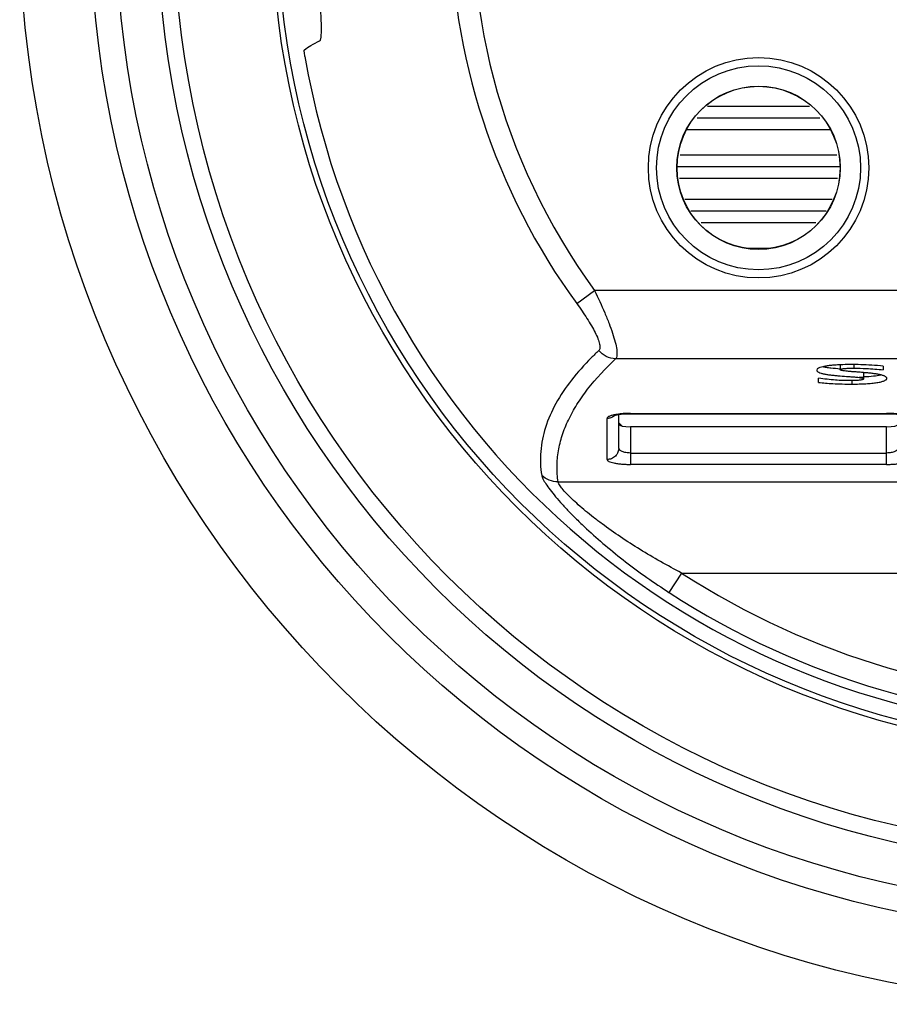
# Model space of a CAD drawing. Header units: millimetres. Extents: x 30 to 123, y 16 to 200.
# Tile 2 of 18: x 30 to 67, y 107 to 149. Entities that reach past the tile are written whole.
import ezdxf

# ---------------------------------------------------------------- set-up
doc = ezdxf.new("R2010")
doc.units = ezdxf.units.MM
doc.header["$LTSCALE"] = 14.011522
doc.layers.get('0').update_dxf_attribs({"linetype": 'CONTINUOUS'})

msp = doc.modelspace()

# ---------------------------------------------------------------- linework, layer by layer
at = {"color": 7}
for p, q in [((59.061, 145.323), (63.444, 145.323)), ((58.619, 144.823), (63.891, 144.823)), ((58.176, 144.323), (64.338, 144.323)), ((57.891, 143.223), (64.619, 143.223)), ((57.768, 142.723), (64.743, 142.723)), ((57.867, 142.223), (64.644, 142.223)), ((58.091, 141.323), (64.422, 141.323)), ((58.352, 140.823), (64.157, 140.823)), ((58.799, 140.323), (63.715, 140.323)), ((60.777, 139.223), (61.748, 139.223)), ((53.449, 136.842), (54.218, 137.403)), ((98.293, 137.403), (54.218, 137.403)), ((97.39, 134.468), (55.121, 134.468)), ((64.759, 134.21), (64.759, 134.004)), ((65.341, 134.22), (65.341, 134.07)), ((66.609, 134.158), (66.609, 133.999)), ((63.834, 133.461), (63.834, 133.636)), ((65.763, 133.879), (65.763, 133.611)), ((65.779, 133.691), (65.763, 133.69)), ((65.261, 133.534), (65.261, 133.386)), ((54.755, 130.149), (54.755, 131.913)), ((55.255, 130.638), (55.255, 132.078)), ((55.748, 132.115), (66.755, 132.115)), ((55.755, 132.115), (55.755, 132.126)), ((55.755, 132.126), (66.755, 132.126)), ((66.755, 132.115), (66.755, 132.126)), ((55.388, 131.59), (55.255, 131.723)), ((55.755, 131.554), (55.755, 129.937)), ((66.755, 131.554), (55.755, 131.554)), ((66.755, 129.937), (66.755, 131.554)), ((55.755, 130.426), (66.755, 130.426)), ((66.755, 129.937), (55.755, 129.937)), ((52.651, 129.185), (99.86, 129.185)), ((57.953, 125.273), (57.411, 124.438)), ((57.953, 125.273), (94.558, 125.273))]:
    msp.add_line(p, q, dxfattribs=at)
for points in [[(55.056, 132.037), (55.106, 132.053), (55.352, 132.095), (55.748, 132.115)], [(66.755, 132.115), (66.758, 132.115), (67.173, 132.093), (67.419, 132.049), (67.444, 132.041)]]:
    msp.add_lwpolyline(points, dxfattribs=at)
for centre, radius in [((76.255, 153.473), 46.72), ((76.255, 153.473), 43.68), ((76.255, 153.473), 42.58), ((76.255, 153.473), 40.8), ((76.255, 153.473), 40.089), ((76.255, 153.473), 35.887), ((76.255, 153.473), 35.65), ((61.255, 142.673), 4.731), ((61.255, 142.673), 4.38), ((61.255, 142.673), 3.509), ((61.255, 142.673), 3.5)]:
    msp.add_circle(centre, radius, dxfattribs=at)
for centre, radius, start, end in [((76.255, 153.473), 27.275, 323.8988, 216.1012), ((76.255, 153.473), 28.226, 180, 216.1011), ((76.255, 153.473), 35, 189.9087, 350.0913), ((65.325, 143.05), 9.37, 271.5268, 272.6734), ((54.76, 132.416), 0.501, 308.0788, 310.5714), ((54.769, 132.406), 0.487, 310.5644, 314.2806), ((76.255, 153.473), 33.619, 237.0164, 302.9836), ((76.255, 153.473), 34.614, 237.0168, 302.9832)]:
    msp.add_arc(centre, radius, start, end, dxfattribs=at)
for centre, start_param, end_param in [((55.755, 131.661), 3.141593, 4.712389), ((66.755, 131.661), -1.570796, 0)]:
    msp.add_ellipse(centre, major_axis=(0.5, 0), ratio=0.212557, start_param=start_param, end_param=end_param, dxfattribs=at)
for points, knots in [([(42.413, 148.124), (42.421, 148.128), (42.437, 148.146), (42.453, 148.184), (42.467, 148.239), (42.482, 148.344), (42.492, 148.515), (42.492, 148.761), (42.482, 149.057), (42.462, 149.39), (42.435, 149.749), (42.412, 149.996), (42.4, 150.121)], [0, 0, 0, 0, 0.013666, 0.033733, 0.061467, 0.097178, 0.19198, 0.315681, 0.464033, 0.631633, 0.812548, 1, 1, 1, 1]), ([(41.758, 147.732), (41.844, 147.806), (42.056, 147.95), (42.284, 148.065), (42.413, 148.124)], [0, 0, 0, 0, 0.444964, 1, 1, 1, 1]), ([(41.777, 147.451), (41.772, 147.487), (41.765, 147.54), (41.758, 147.606), (41.755, 147.647), (41.753, 147.679), (41.753, 147.705), (41.754, 147.721), (41.756, 147.73), (41.758, 147.732)], [0, 0, 0, 0, 0.393102, 0.560834, 0.704464, 0.821687, 0.910451, 0.96968, 1, 1, 1, 1]), ([(54.218, 137.403), (54.37, 137.089), (54.585, 136.622), (54.836, 136.007), (54.988, 135.585), (55.101, 135.21), (55.161, 134.93), (55.177, 134.741), (55.175, 134.63), (55.158, 134.539), (55.135, 134.488), (55.121, 134.468)], [0, 0, 0, 0, 0.335235, 0.493095, 0.63825, 0.765465, 0.869624, 0.911925, 0.947432, 0.976463, 1, 1, 1, 1]), ([(53.449, 136.842), (53.526, 136.737), (53.676, 136.526), (53.887, 136.211), (54.077, 135.904), (54.238, 135.614), (54.36, 135.352), (54.428, 135.154), (54.449, 135.019), (54.448, 134.94), (54.432, 134.874), (54.408, 134.84), (54.395, 134.827)], [0, 0, 0, 0, 0.170399, 0.3369, 0.495718, 0.641701, 0.76929, 0.872238, 0.913126, 0.947186, 0.975455, 1, 1, 1, 1]), ([(52.651, 129.185), (52.617, 129.405), (52.586, 129.851), (52.647, 130.524), (52.814, 131.194), (53.084, 131.861), (53.452, 132.525), (54.093, 133.435), (54.688, 134.064), (55.121, 134.468)], [0, 0, 0, 0, 0.109857, 0.219891, 0.332646, 0.450298, 0.574607, 0.707004, 1, 1, 1, 1]), ([(54.395, 134.827), (54.285, 134.723), (53.875, 134.32), (53.488, 133.892), (53.226, 133.558)], [0, 0, 0, 0, 0.262579, 1, 1, 1, 1]), ([(55.121, 134.468), (54.981, 134.475), (54.706, 134.548), (54.483, 134.724), (54.395, 134.827)], [0, 0, 0, 0, 0.508066, 1, 1, 1, 1]), ([(64.759, 134.213), (64.685, 134.21), (64.544, 134.202), (64.346, 134.185), (64.174, 134.163), (64.03, 134.137), (63.929, 134.111), (63.863, 134.087), (63.806, 134.061), (63.755, 134.023), (63.755, 133.988)], [0, 0, 0, 0, 0.211782, 0.400198, 0.564163, 0.702617, 0.814765, 0.860895, 0.900466, 1, 1, 1, 1]), ([(64.761, 134.031), (64.625, 134.042), (64.429, 134.06), (64.179, 134.094), (64.066, 134.116), (64.013, 134.128)], [0, 0, 0, 0, 0.539868, 0.784819, 1, 1, 1, 1]), ([(66.609, 134.158), (66.444, 134.173), (66.125, 134.198), (65.652, 134.221), (65.201, 134.226), (64.903, 134.22), (64.759, 134.213)], [0, 0, 0, 0, 0.269051, 0.517561, 0.766888, 1, 1, 1, 1]), ([(64.759, 134.004), (64.759, 134.011), (64.769, 134.02), (64.785, 134.027), (64.812, 134.037), (64.858, 134.046), (64.96, 134.059), (65.123, 134.068), (65.263, 134.07), (65.341, 134.07)], [0, 0, 0, 0, 0.031644, 0.056919, 0.089602, 0.177319, 0.2937, 0.603609, 1, 1, 1, 1]), ([(65.341, 134.07), (65.523, 134.07), (65.946, 134.058), (66.368, 134.022), (66.609, 133.999)], [0, 0, 0, 0, 0.428811, 1, 1, 1, 1]), ([(63.755, 133.988), (63.755, 133.979), (63.759, 133.959), (63.778, 133.934), (63.806, 133.911), (63.859, 133.881), (63.948, 133.85), (64.075, 133.82), (64.226, 133.794), (64.394, 133.772), (64.573, 133.753), (64.819, 133.732), (65.061, 133.715), (65.291, 133.698), (65.441, 133.685), (65.553, 133.673), (65.629, 133.662), (65.674, 133.654), (65.711, 133.644), (65.741, 133.635), (65.763, 133.621), (65.763, 133.611)], [0, 0, 0, 0, 0.013089, 0.027419, 0.044406, 0.064659, 0.115317, 0.178593, 0.252386, 0.334215, 0.42144, 0.511349, 0.688197, 0.769593, 0.842608, 0.904498, 0.930435, 0.952608, 0.970732, 0.984595, 1, 1, 1, 1]), ([(65.182, 133.534), (64.974, 133.534), (64.523, 133.55), (64.075, 133.603), (63.834, 133.636)], [0, 0, 0, 0, 0.461783, 1, 1, 1, 1]), ([(65.762, 133.88), (65.7, 133.885), (65.577, 133.895), (65.398, 133.908), (65.231, 133.921), (65.081, 133.934), (64.954, 133.948), (64.866, 133.961), (64.812, 133.973), (64.785, 133.982), (64.766, 133.991), (64.76, 134), (64.759, 134.004)], [0, 0, 0, 0, 0.184051, 0.362304, 0.529055, 0.678607, 0.805306, 0.903641, 0.940583, 0.968693, 0.987912, 1, 1, 1, 1]), ([(65.763, 133.611), (65.764, 133.604), (65.756, 133.593), (65.741, 133.584), (65.715, 133.573), (65.671, 133.563), (65.606, 133.552), (65.523, 133.544), (65.38, 133.536), (65.264, 133.534), (65.182, 133.534)], [0, 0, 0, 0, 0.033398, 0.057656, 0.088501, 0.171253, 0.282582, 0.422023, 0.588742, 1, 1, 1, 1]), ([(65.261, 133.386), (65.366, 133.386), (65.566, 133.388), (65.852, 133.4), (66.106, 133.419), (66.324, 133.445), (66.482, 133.474), (66.586, 133.503), (66.647, 133.524), (66.696, 133.547), (66.732, 133.572), (66.756, 133.6), (66.762, 133.622), (66.762, 133.632)], [0, 0, 0, 0, 0.200663, 0.384417, 0.548459, 0.690071, 0.806722, 0.855034, 0.896421, 0.930877, 0.958706, 0.980922, 1, 1, 1, 1]), ([(66.762, 133.632), (66.762, 133.641), (66.758, 133.659), (66.739, 133.684), (66.711, 133.706), (66.674, 133.727), (66.629, 133.745), (66.554, 133.77), (66.443, 133.796), (66.293, 133.822), (66.126, 133.844), (65.947, 133.863), (65.825, 133.874), (65.762, 133.88)], [0, 0, 0, 0, 0.024866, 0.052408, 0.085348, 0.124833, 0.171099, 0.223977, 0.347898, 0.492481, 0.652834, 0.823778, 1, 1, 1, 1]), ([(66.511, 133.776), (66.407, 133.751), (66.163, 133.715), (65.918, 133.698), (65.779, 133.691)], [0, 0, 0, 0, 0.434184, 1, 1, 1, 1]), ([(53.226, 133.558), (52.976, 133.239), (52.537, 132.593), (52.079, 131.557), (51.897, 130.675), (51.882, 129.98), (51.917, 129.637), (51.945, 129.466)], [0, 0, 0, 0, 0.275723, 0.528291, 0.765801, 0.882512, 1, 1, 1, 1]), ([(63.834, 133.461), (63.932, 133.45), (64.133, 133.429), (64.609, 133.392), (64.987, 133.386), (65.261, 133.386)], [0, 0, 0, 0, 0.206142, 0.424586, 1, 1, 1, 1]), ([(55.17, 132.086), (55.111, 132.077), (55.028, 132.061), (54.927, 132.033), (54.867, 132.012), (54.819, 131.99), (54.778, 131.963), (54.755, 131.932), (54.755, 131.913)], [0, 0, 0, 0, 0.381367, 0.540558, 0.676609, 0.789095, 0.878482, 1, 1, 1, 1]), ([(55.069, 132.022), (55.023, 131.986), (54.923, 131.931), (54.81, 131.913), (54.755, 131.913)], [0, 0, 0, 0, 0.513555, 1, 1, 1, 1]), ([(55.755, 132.126), (55.653, 132.126), (55.457, 132.12), (55.262, 132.1), (55.17, 132.086)], [0, 0, 0, 0, 0.525213, 1, 1, 1, 1]), ([(67.34, 132.086), (67.248, 132.1), (67.053, 132.12), (66.858, 132.126), (66.755, 132.126)], [0, 0, 0, 0, 0.47495, 1, 1, 1, 1]), ([(55.255, 130.638), (55.255, 130.577), (55.23, 130.448), (55.118, 130.282), (54.949, 130.173), (54.818, 130.149), (54.755, 130.149)], [0, 0, 0, 0, 0.237639, 0.496397, 0.757433, 1, 1, 1, 1]), ([(55.755, 130.426), (55.691, 130.426), (55.569, 130.436), (55.428, 130.473), (55.34, 130.518), (55.294, 130.554), (55.263, 130.594), (55.255, 130.624), (55.255, 130.638)], [0, 0, 0, 0, 0.3343, 0.625429, 0.744465, 0.844474, 0.927705, 1, 1, 1, 1]), ([(67.255, 130.638), (67.255, 130.569), (67.149, 130.499), (67.034, 130.461), (66.914, 130.433), (66.82, 130.426), (66.755, 130.426)], [0, 0, 0, 0, 0.363028, 0.503514, 0.659825, 1, 1, 1, 1]), ([(54.755, 130.149), (54.755, 130.134), (54.77, 130.11), (54.799, 130.086), (54.847, 130.058), (54.93, 130.027), (55.052, 129.996), (55.202, 129.971), (55.374, 129.951), (55.561, 129.939), (55.69, 129.937), (55.755, 129.937)], [0, 0, 0, 0, 0.042806, 0.072039, 0.107969, 0.201007, 0.321864, 0.467425, 0.633073, 0.813065, 1, 1, 1, 1]), ([(66.755, 129.937), (66.821, 129.937), (66.95, 129.939), (67.137, 129.951), (67.308, 129.971), (67.458, 129.996), (67.581, 130.027), (67.663, 130.058), (67.712, 130.086), (67.741, 130.11), (67.755, 130.134), (67.755, 130.149)], [0, 0, 0, 0, 0.186943, 0.366936, 0.532569, 0.678147, 0.799016, 0.892037, 0.927959, 0.957189, 1, 1, 1, 1]), ([(51.945, 129.466), (51.948, 129.443), (51.964, 129.391), (52.019, 129.268), (52.132, 129.082), (52.314, 128.828), (52.549, 128.537), (52.829, 128.217), (53.146, 127.879), (53.494, 127.529), (54.001, 127.046), (54.682, 126.445), (55.549, 125.746), (56.462, 125.072), (57.092, 124.646), (57.411, 124.438)], [0, 0, 0, 0, 0.009327, 0.021555, 0.05402, 0.096158, 0.146629, 0.203733, 0.26602, 0.332294, 0.401551, 0.546141, 0.695545, 0.847338, 1, 1, 1, 1]), ([(52.651, 129.185), (52.522, 129.184), (52.261, 129.232), (52.037, 129.376), (51.945, 129.466)], [0, 0, 0, 0, 0.500513, 1, 1, 1, 1]), ([(57.953, 125.273), (57.648, 125.431), (57.046, 125.757), (56.169, 126.274), (55.332, 126.813), (54.671, 127.279), (54.177, 127.654), (53.836, 127.928), (53.525, 128.194), (53.249, 128.445), (53.017, 128.676), (52.837, 128.877), (52.725, 129.025), (52.67, 129.124), (52.654, 129.166), (52.651, 129.185)], [0, 0, 0, 0, 0.155218, 0.308782, 0.459357, 0.604168, 0.67336, 0.739434, 0.801413, 0.858004, 0.907767, 0.948952, 0.979946, 0.991344, 1, 1, 1, 1])]:
    msp.add_open_spline(points, degree=3, knots=knots, dxfattribs=at)

doc.saveas('drawing.dxf')
